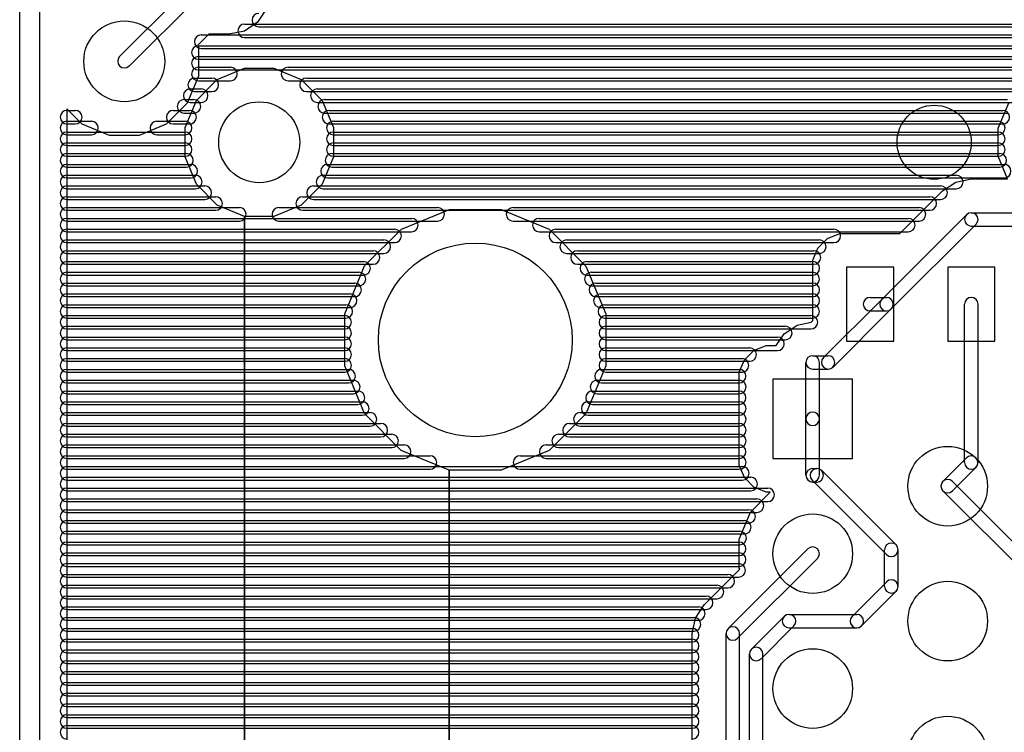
# Model space of a CAD drawing. Extents: x 4625 to 28175, y 45595 to 78045.
# Tile 4 of 28: x 4625 to 11920, y 56896 to 62179. Entities that reach past the tile are written whole.
import ezdxf

# ---------------------------------------------------------------- set-up
doc = ezdxf.new("R2010")
doc.units = 0
doc.layers.add('BLACK', color=1, linetype='CONTINUOUS')

msp = doc.modelspace()

# ---------------------------------------------------------------- linework, layer by layer
at = {"layer": 'BLACK'}
for p, q in [((4625, 46470), (4625, 77970)), ((4775, 46470), (4775, 77970)), ((5866, 62407), (5365, 61906)), ((5937, 62336), (5436, 61835)), ((6452, 62257), (6387, 62160)), ((6387, 62160), (6290, 62095)), ((6290, 62095), (6175, 62072)), ((6291, 62146), (15609, 62146)), ((6291, 62146), (15609, 62146)), ((6291, 62146), (15609, 62146)), ((6397, 62126), (15529, 62126)), ((6397, 62126), (15529, 62126)), ((6397, 62126), (15529, 62126)), ((6026, 62072), (5944, 61991)), ((5969, 62066), (15689, 62066)), ((5969, 62066), (15689, 62066)), ((5969, 62066), (15689, 62066)), ((6175, 62072), (6026, 62072)), ((6291, 62046), (15609, 62046)), ((6291, 62046), (15609, 62046)), ((6291, 62046), (15609, 62046)), ((5944, 61991), (5949, 61979)), ((5949, 61986), (15769, 61986)), ((5949, 61986), (15769, 61986)), ((5949, 61986), (15769, 61986)), ((5949, 61979), (5949, 61761)), ((5969, 61966), (15689, 61966)), ((5969, 61966), (15689, 61966)), ((5969, 61966), (15689, 61966)), ((5949, 61906), (15849, 61906)), ((5949, 61906), (15849, 61906)), ((5949, 61906), (15849, 61906)), ((5949, 61886), (15769, 61886)), ((5949, 61886), (15769, 61886)), ((5949, 61886), (15769, 61886)), ((5949, 61826), (6187, 61826)), ((5949, 61826), (6187, 61826)), ((5949, 61826), (6187, 61826)), ((5949, 61806), (15849, 61806)), ((5949, 61806), (15849, 61806)), ((5949, 61806), (15849, 61806)), ((6089, 61735), (6291, 61819)), ((6291, 61819), (6509, 61819)), ((6509, 61819), (6711, 61735)), ((6613, 61826), (12251, 61826)), ((6613, 61826), (12251, 61826)), ((6613, 61826), (12251, 61826)), ((5949, 61761), (5865, 61559)), ((5921, 61746), (6049, 61746)), ((5921, 61746), (6049, 61746)), ((5921, 61746), (6049, 61746)), ((5935, 61581), (6089, 61735)), ((5949, 61726), (6187, 61726)), ((5949, 61726), (6187, 61726)), ((5949, 61726), (6187, 61726)), ((6613, 61726), (12251, 61726)), ((6613, 61726), (12251, 61726)), ((6613, 61726), (12251, 61726)), ((6711, 61735), (6865, 61581)), ((6750, 61746), (12084, 61746)), ((6750, 61746), (12084, 61746)), ((6750, 61746), (12084, 61746)), ((5888, 61666), (5970, 61666)), ((5888, 61666), (5970, 61666)), ((5888, 61666), (5970, 61666)), ((5921, 61646), (6049, 61646)), ((5921, 61646), (6049, 61646)), ((5921, 61646), (6049, 61646)), ((6750, 61646), (12084, 61646)), ((6750, 61646), (12084, 61646)), ((6750, 61646), (12084, 61646)), ((6830, 61666), (12004, 61666)), ((6830, 61666), (12004, 61666)), ((6830, 61666), (12004, 61666)), ((5842, 61586), (5916, 61586)), ((5842, 61586), (5916, 61586)), ((5842, 61586), (5916, 61586)), ((5851, 61379), (5935, 61581)), ((5888, 61566), (5970, 61566)), ((5888, 61566), (5970, 61566)), ((5888, 61566), (5970, 61566)), ((6830, 61566), (12004, 61566)), ((6830, 61566), (12004, 61566)), ((6830, 61566), (12004, 61566)), ((6865, 61581), (6949, 61379)), ((6884, 61586), (11942, 61586)), ((6884, 61586), (11942, 61586)), ((6884, 61586), (11942, 61586)), ((11875, 61375), (11955, 61568)), ((5089, 61405), (4975, 61519)), ((4975, 61519), (4975, 47281)), ((4975, 61506), (5037, 61506)), ((4975, 61506), (5037, 61506)), ((4975, 61506), (5037, 61506)), ((5865, 61559), (5711, 61405)), ((5762, 61506), (5884, 61506)), ((5762, 61506), (5884, 61506)), ((5762, 61506), (5884, 61506)), ((6917, 61506), (11909, 61506)), ((6917, 61506), (11909, 61506)), ((6917, 61506), (11909, 61506)), ((4975, 61426), (5157, 61426)), ((4975, 61426), (5157, 61426)), ((4975, 61426), (5157, 61426)), ((5641, 61426), (5851, 61426)), ((5641, 61426), (5851, 61426)), ((5641, 61426), (5851, 61426)), ((5842, 61486), (5916, 61486)), ((5842, 61486), (5916, 61486)), ((5842, 61486), (5916, 61486)), ((6884, 61486), (11942, 61486)), ((6884, 61486), (11942, 61486)), ((6884, 61486), (11942, 61486)), ((6949, 61426), (11875, 61426)), ((6949, 61426), (11875, 61426)), ((6949, 61426), (11875, 61426)), ((4975, 61406), (5037, 61406)), ((4975, 61406), (5037, 61406)), ((4975, 61406), (5037, 61406)), ((5291, 61321), (5089, 61405)), ((5711, 61405), (5509, 61321)), ((5762, 61406), (5884, 61406)), ((5762, 61406), (5884, 61406)), ((5762, 61406), (5884, 61406)), ((5851, 61161), (5851, 61379)), ((6917, 61406), (11909, 61406)), ((6917, 61406), (11909, 61406)), ((6917, 61406), (11909, 61406)), ((6949, 61379), (6949, 61161)), ((11875, 61166), (11875, 61375)), ((4975, 61346), (5851, 61346)), ((4975, 61346), (5851, 61346)), ((4975, 61346), (5851, 61346)), ((4975, 61326), (5157, 61326)), ((4975, 61326), (5157, 61326)), ((4975, 61326), (5157, 61326)), ((5509, 61321), (5291, 61321)), ((5641, 61326), (5851, 61326)), ((5641, 61326), (5851, 61326)), ((5641, 61326), (5851, 61326)), ((6949, 61346), (11875, 61346)), ((6949, 61346), (11875, 61346)), ((6949, 61346), (11875, 61346)), ((6949, 61326), (11875, 61326)), ((6949, 61326), (11875, 61326)), ((6949, 61326), (11875, 61326)), ((4975, 61266), (5851, 61266)), ((4975, 61266), (5851, 61266)), ((4975, 61266), (5851, 61266)), ((4975, 61246), (5851, 61246)), ((4975, 61246), (5851, 61246)), ((4975, 61246), (5851, 61246)), ((6949, 61266), (11875, 61266)), ((6949, 61266), (11875, 61266)), ((6949, 61266), (11875, 61266)), ((6949, 61246), (11875, 61246)), ((6949, 61246), (11875, 61246)), ((6949, 61246), (11875, 61246)), ((4975, 61186), (5861, 61186)), ((4975, 61186), (5861, 61186)), ((4975, 61186), (5861, 61186)), ((4975, 61166), (5851, 61166)), ((4975, 61166), (5851, 61166)), ((4975, 61166), (5851, 61166)), ((5935, 60959), (5851, 61161)), ((6949, 61161), (6865, 60959)), ((6938, 61186), (11886, 61186)), ((6938, 61186), (11886, 61186)), ((6938, 61186), (11886, 61186)), ((6949, 61166), (11875, 61166)), ((6949, 61166), (11875, 61166)), ((6949, 61166), (11875, 61166)), ((11944, 60998), (11875, 61166)), ((4975, 61106), (5893, 61106)), ((4975, 61106), (5893, 61106)), ((4975, 61106), (5893, 61106)), ((4975, 61086), (5861, 61086)), ((4975, 61086), (5861, 61086)), ((4975, 61086), (5861, 61086)), ((6905, 61106), (11919, 61106)), ((6905, 61106), (11919, 61106)), ((6905, 61106), (11919, 61106)), ((6938, 61086), (11886, 61086)), ((6938, 61086), (11886, 61086)), ((6938, 61086), (11886, 61086)), ((4975, 61026), (5927, 61026)), ((4975, 61026), (5927, 61026)), ((4975, 61026), (5927, 61026)), ((4975, 61006), (5893, 61006)), ((4975, 61006), (5893, 61006)), ((4975, 61006), (5893, 61006)), ((6872, 61026), (11564, 61026)), ((6872, 61026), (11564, 61026)), ((6872, 61026), (11564, 61026)), ((6905, 61006), (11919, 61006)), ((6905, 61006), (11919, 61006)), ((6905, 61006), (11919, 61006)), ((11560, 60975), (11675, 60998)), ((11675, 60998), (11944, 60998)), ((4975, 60946), (5997, 60946)), ((4975, 60946), (5997, 60946)), ((4975, 60946), (5997, 60946)), ((4975, 60926), (5927, 60926)), ((4975, 60926), (5927, 60926)), ((4975, 60926), (5927, 60926)), ((6089, 60805), (5935, 60959)), ((6865, 60959), (6711, 60805)), ((6802, 60946), (11448, 60946)), ((6802, 60946), (11448, 60946)), ((6802, 60946), (11448, 60946)), ((6872, 60926), (11564, 60926)), ((6872, 60926), (11564, 60926)), ((6872, 60926), (11564, 60926)), ((11146, 60594), (11462, 60910)), ((11462, 60910), (11560, 60975)), ((4975, 60866), (6077, 60866)), ((4975, 60866), (6077, 60866)), ((4975, 60866), (6077, 60866)), ((4975, 60846), (5997, 60846)), ((4975, 60846), (5997, 60846)), ((4975, 60846), (5997, 60846)), ((6722, 60866), (11368, 60866)), ((6722, 60866), (11368, 60866)), ((6722, 60866), (11368, 60866)), ((6802, 60846), (11448, 60846)), ((6802, 60846), (11448, 60846)), ((6802, 60846), (11448, 60846)), ((4975, 60786), (6253, 60786)), ((4975, 60786), (6253, 60786)), ((4975, 60786), (6253, 60786)), ((4975, 60766), (6077, 60766)), ((4975, 60766), (6077, 60766)), ((4975, 60766), (6077, 60766)), ((6291, 60721), (6089, 60805)), ((6711, 60805), (6509, 60721)), ((6545, 60786), (7721, 60786)), ((6545, 60786), (7721, 60786)), ((6545, 60786), (7721, 60786)), ((6722, 60766), (11368, 60766)), ((6722, 60766), (11368, 60766)), ((6722, 60766), (11368, 60766)), ((7453, 60625), (7808, 60772)), ((7808, 60772), (8193, 60772)), ((8193, 60772), (8548, 60625)), ((8280, 60786), (11288, 60786)), ((8280, 60786), (11288, 60786)), ((8280, 60786), (11288, 60786)), ((4975, 60706), (7527, 60706)), ((4975, 60706), (7527, 60706)), ((4975, 60706), (7527, 60706)), ((6291, 47745), (6291, 60721)), ((6509, 60721), (6291, 60721)), ((6291, 60721), (6291, 47745)), ((8474, 60706), (11208, 60706)), ((8474, 60706), (11208, 60706)), ((8474, 60706), (11208, 60706)), ((11640, 60733), (11012, 60105)), ((11675, 60748), (12827, 60748)), ((4975, 60686), (6253, 60686)), ((4975, 60686), (6253, 60686)), ((4975, 60686), (6253, 60686)), ((4975, 60626), (7403, 60626)), ((4975, 60626), (7403, 60626)), ((4975, 60626), (7403, 60626)), ((6545, 60686), (7721, 60686)), ((6545, 60686), (7721, 60686)), ((6545, 60686), (7721, 60686)), ((7180, 60353), (7453, 60625)), ((8280, 60686), (11288, 60686)), ((8280, 60686), (11288, 60686)), ((8280, 60686), (11288, 60686)), ((8548, 60625), (8820, 60352)), ((8597, 60626), (10657, 60626)), ((8597, 60626), (10657, 60626)), ((8597, 60626), (10657, 60626)), ((11710, 60663), (11082, 60035)), ((11675, 60648), (12827, 60648)), ((4975, 60606), (7527, 60606)), ((4975, 60606), (7527, 60606)), ((4975, 60606), (7527, 60606)), ((4975, 60546), (7323, 60546)), ((4975, 60546), (7323, 60546)), ((4975, 60546), (7323, 60546)), ((8474, 60606), (11208, 60606)), ((8474, 60606), (11208, 60606)), ((8474, 60606), (11208, 60606)), ((8677, 60546), (10549, 60546)), ((8677, 60546), (10549, 60546)), ((8677, 60546), (10549, 60546)), ((10539, 60486), (10609, 60556)), ((10609, 60556), (10701, 60594)), ((10701, 60594), (11146, 60594)), ((4975, 60526), (7403, 60526)), ((4975, 60526), (7403, 60526)), ((4975, 60526), (7403, 60526)), ((8597, 60526), (10657, 60526)), ((8597, 60526), (10657, 60526)), ((8597, 60526), (10657, 60526)), ((10501, 60395), (10539, 60486)), ((4975, 60466), (7243, 60466)), ((4975, 60466), (7243, 60466)), ((4975, 60466), (7243, 60466)), ((4975, 60446), (7323, 60446)), ((4975, 60446), (7323, 60446)), ((4975, 60446), (7323, 60446)), ((8677, 60446), (10549, 60446)), ((8677, 60446), (10549, 60446)), ((8677, 60446), (10549, 60446)), ((8757, 60466), (10509, 60466)), ((8757, 60466), (10509, 60466)), ((8757, 60466), (10509, 60466)), ((4975, 60386), (7173, 60386)), ((4975, 60386), (7173, 60386)), ((4975, 60386), (7173, 60386)), ((4975, 60366), (7243, 60366)), ((4975, 60366), (7243, 60366)), ((4975, 60366), (7243, 60366)), ((7033, 59998), (7180, 60353)), ((8757, 60366), (10509, 60366)), ((8757, 60366), (10509, 60366)), ((8757, 60366), (10509, 60366)), ((8820, 60352), (8967, 59997)), ((8827, 60386), (10501, 60386)), ((8827, 60386), (10501, 60386)), ((8827, 60386), (10501, 60386)), ((10501, 59948), (10501, 60395)), ((11100, 60345), (10750, 60345)), ((10750, 60345), (10750, 59795)), ((11100, 59795), (11100, 60345)), ((11850, 60345), (11500, 60345)), ((11500, 60345), (11500, 59795)), ((11850, 59795), (11850, 60345)), ((4975, 60306), (7139, 60306)), ((4975, 60306), (7139, 60306)), ((4975, 60306), (7139, 60306)), ((4975, 60286), (7173, 60286)), ((4975, 60286), (7173, 60286)), ((4975, 60286), (7173, 60286)), ((8827, 60286), (10501, 60286)), ((8827, 60286), (10501, 60286)), ((8827, 60286), (10501, 60286)), ((8860, 60306), (10500, 60306)), ((8860, 60306), (10500, 60306)), ((8860, 60306), (10500, 60306)), ((4975, 60226), (7107, 60226)), ((4975, 60226), (7107, 60226)), ((4975, 60226), (7107, 60226)), ((4975, 60206), (7139, 60206)), ((4975, 60206), (7139, 60206)), ((4975, 60206), (7139, 60206)), ((8860, 60206), (10500, 60206)), ((8860, 60206), (10500, 60206)), ((8860, 60206), (10500, 60206)), ((8893, 60226), (10501, 60226)), ((8893, 60226), (10501, 60226)), ((8893, 60226), (10501, 60226)), ((4975, 60146), (7073, 60146)), ((4975, 60146), (7073, 60146)), ((4975, 60146), (7073, 60146)), ((4975, 60126), (7107, 60126)), ((4975, 60126), (7107, 60126)), ((4975, 60126), (7107, 60126)), ((8893, 60126), (10501, 60126)), ((8893, 60126), (10501, 60126)), ((8893, 60126), (10501, 60126)), ((8927, 60146), (10501, 60146)), ((8927, 60146), (10501, 60146)), ((8927, 60146), (10501, 60146)), ((10925, 60120), (11047, 60120)), ((4975, 60066), (7041, 60066)), ((4975, 60066), (7041, 60066)), ((4975, 60066), (7041, 60066)), ((4975, 60046), (7073, 60046)), ((4975, 60046), (7073, 60046)), ((4975, 60046), (7073, 60046)), ((8927, 60046), (10501, 60046)), ((8927, 60046), (10501, 60046)), ((8927, 60046), (10501, 60046)), ((8960, 60066), (10500, 60066)), ((8960, 60066), (10500, 60066)), ((8960, 60066), (10500, 60066)), ((11011, 60105), (10580, 59674)), ((11082, 60034), (10651, 59603)), ((11625, 58896), (11625, 60070)), ((11725, 58896), (11725, 60070)), ((4975, 59986), (7033, 59986)), ((4975, 59986), (7033, 59986)), ((4975, 59986), (7033, 59986)), ((4975, 59966), (7041, 59966)), ((4975, 59966), (7041, 59966)), ((4975, 59966), (7041, 59966)), ((7033, 59613), (7033, 59998)), ((8960, 59966), (10500, 59966)), ((8960, 59966), (10500, 59966)), ((8960, 59966), (10500, 59966)), ((8967, 59997), (8967, 59612)), ((8967, 59986), (10487, 59986)), ((8967, 59986), (10487, 59986)), ((8967, 59986), (10487, 59986)), ((10925, 60020), (11047, 60020)), ((4975, 59906), (7033, 59906)), ((4975, 59906), (7033, 59906)), ((4975, 59906), (7033, 59906)), ((8967, 59906), (10297, 59906)), ((8967, 59906), (10297, 59906)), ((8967, 59906), (10297, 59906)), ((10288, 59850), (10385, 59915)), ((10385, 59915), (10488, 59936)), ((10488, 59936), (10501, 59948)), ((4975, 59886), (7033, 59886)), ((4975, 59886), (7033, 59886)), ((4975, 59886), (7033, 59886)), ((4975, 59826), (7033, 59826)), ((4975, 59826), (7033, 59826)), ((4975, 59826), (7033, 59826)), ((8967, 59886), (10487, 59886)), ((8967, 59886), (10487, 59886)), ((8967, 59886), (10487, 59886)), ((8967, 59826), (10239, 59826)), ((8967, 59826), (10239, 59826)), ((8967, 59826), (10239, 59826)), ((10230, 59764), (10288, 59850)), ((4975, 59806), (7033, 59806)), ((4975, 59806), (7033, 59806)), ((4975, 59806), (7033, 59806)), ((4975, 59746), (7033, 59746)), ((4975, 59746), (7033, 59746)), ((4975, 59746), (7033, 59746)), ((8967, 59806), (10297, 59806)), ((8967, 59806), (10297, 59806)), ((8967, 59806), (10297, 59806)), ((8967, 59746), (10033, 59746)), ((8967, 59746), (10033, 59746)), ((8967, 59746), (10033, 59746)), ((10064, 59726), (10156, 59764)), ((10156, 59764), (10230, 59764)), ((10750, 59795), (11100, 59795)), ((11500, 59795), (11850, 59795)), ((4975, 59726), (7033, 59726)), ((4975, 59726), (7033, 59726)), ((4975, 59726), (7033, 59726)), ((8967, 59726), (10239, 59726)), ((8967, 59726), (10239, 59726)), ((8967, 59726), (10239, 59726)), ((9994, 59656), (10064, 59726)), ((10500, 59688), (10614, 59688)), ((4975, 59666), (7033, 59666)), ((4975, 59666), (7033, 59666)), ((4975, 59666), (7033, 59666)), ((4975, 59646), (7033, 59646)), ((4975, 59646), (7033, 59646)), ((4975, 59646), (7033, 59646)), ((7180, 59258), (7033, 59613)), ((8967, 59612), (8820, 59257)), ((8967, 59666), (9977, 59666)), ((8967, 59666), (9977, 59666)), ((8967, 59666), (9977, 59666)), ((8967, 59646), (10033, 59646)), ((8967, 59646), (10033, 59646)), ((8967, 59646), (10033, 59646)), ((9956, 59565), (9994, 59656)), ((10450, 59220), (10450, 59638)), ((10550, 59220), (10550, 59638)), ((4975, 59586), (7063, 59586)), ((4975, 59586), (7063, 59586)), ((4975, 59586), (7063, 59586)), ((4975, 59566), (7033, 59566)), ((4975, 59566), (7033, 59566)), ((4975, 59566), (7033, 59566)), ((8935, 59586), (9955, 59586)), ((8935, 59586), (9955, 59586)), ((8935, 59586), (9955, 59586)), ((8967, 59566), (9977, 59566)), ((8967, 59566), (9977, 59566)), ((8967, 59566), (9977, 59566)), ((9956, 58876), (9956, 59565)), ((10500, 59588), (10614, 59588)), ((4975, 59506), (7097, 59506)), ((4975, 59506), (7097, 59506)), ((4975, 59506), (7097, 59506)), ((4975, 59486), (7063, 59486)), ((4975, 59486), (7063, 59486)), ((4975, 59486), (7063, 59486)), ((8902, 59506), (9956, 59506)), ((8902, 59506), (9956, 59506)), ((8902, 59506), (9956, 59506)), ((8935, 59486), (9955, 59486)), ((8935, 59486), (9955, 59486)), ((8935, 59486), (9955, 59486)), ((10795, 59515), (10205, 59515)), ((10205, 59515), (10205, 58925)), ((10795, 58925), (10795, 59515)), ((4975, 59426), (7131, 59426)), ((4975, 59426), (7131, 59426)), ((4975, 59426), (7131, 59426)), ((4975, 59406), (7097, 59406)), ((4975, 59406), (7097, 59406)), ((4975, 59406), (7097, 59406)), ((8869, 59426), (9955, 59426)), ((8869, 59426), (9955, 59426)), ((8869, 59426), (9955, 59426)), ((8902, 59406), (9956, 59406)), ((8902, 59406), (9956, 59406)), ((8902, 59406), (9956, 59406)), ((4975, 59346), (7163, 59346)), ((4975, 59346), (7163, 59346)), ((4975, 59346), (7163, 59346)), ((4975, 59326), (7131, 59326)), ((4975, 59326), (7131, 59326)), ((4975, 59326), (7131, 59326)), ((8836, 59346), (9956, 59346)), ((8836, 59346), (9956, 59346)), ((8836, 59346), (9956, 59346)), ((8869, 59326), (9955, 59326)), ((8869, 59326), (9955, 59326)), ((8869, 59326), (9955, 59326)), ((4975, 59266), (7221, 59266)), ((4975, 59266), (7221, 59266)), ((4975, 59266), (7221, 59266)), ((4975, 59246), (7163, 59246)), ((4975, 59246), (7163, 59246)), ((4975, 59246), (7163, 59246)), ((7452, 58985), (7180, 59258)), ((8820, 59257), (8547, 58985)), ((8778, 59266), (9956, 59266)), ((8778, 59266), (9956, 59266)), ((8778, 59266), (9956, 59266)), ((8836, 59246), (9956, 59246)), ((8836, 59246), (9956, 59246)), ((8836, 59246), (9956, 59246)), ((4975, 59186), (7301, 59186)), ((4975, 59186), (7301, 59186)), ((4975, 59186), (7301, 59186)), ((4975, 59166), (7221, 59166)), ((4975, 59166), (7221, 59166)), ((4975, 59166), (7221, 59166)), ((8698, 59186), (9956, 59186)), ((8698, 59186), (9956, 59186)), ((8698, 59186), (9956, 59186)), ((8778, 59166), (9956, 59166)), ((8778, 59166), (9956, 59166)), ((8778, 59166), (9956, 59166)), ((10450, 58802), (10450, 59220)), ((10550, 58802), (10550, 59220)), ((4975, 59106), (7381, 59106)), ((4975, 59106), (7381, 59106)), ((4975, 59106), (7381, 59106)), ((4975, 59086), (7301, 59086)), ((4975, 59086), (7301, 59086)), ((4975, 59086), (7301, 59086)), ((8618, 59106), (9956, 59106)), ((8618, 59106), (9956, 59106)), ((8618, 59106), (9956, 59106)), ((8698, 59086), (9956, 59086)), ((8698, 59086), (9956, 59086)), ((8698, 59086), (9956, 59086)), ((4975, 59026), (7473, 59026)), ((4975, 59026), (7473, 59026)), ((4975, 59026), (7473, 59026)), ((8525, 59026), (9955, 59026)), ((8525, 59026), (9955, 59026)), ((8525, 59026), (9955, 59026)), ((4975, 59006), (7381, 59006)), ((4975, 59006), (7381, 59006)), ((4975, 59006), (7381, 59006)), ((4975, 58946), (7665, 58946)), ((4975, 58946), (7665, 58946)), ((4975, 58946), (7665, 58946)), ((7807, 58838), (7452, 58985)), ((8547, 58985), (8192, 58838)), ((8332, 58946), (9956, 58946)), ((8332, 58946), (9956, 58946)), ((8332, 58946), (9956, 58946)), ((8618, 59006), (9956, 59006)), ((8618, 59006), (9956, 59006)), ((8618, 59006), (9956, 59006)), ((4975, 58926), (7473, 58926)), ((4975, 58926), (7473, 58926)), ((4975, 58926), (7473, 58926)), ((8525, 58926), (9955, 58926)), ((8525, 58926), (9955, 58926)), ((8525, 58926), (9955, 58926)), ((9994, 58784), (9956, 58876)), ((10205, 58925), (10795, 58925)), ((11639, 58930), (11465, 58756)), ((4975, 58866), (9979, 58866)), ((4975, 58866), (9979, 58866)), ((4975, 58866), (9979, 58866)), ((4975, 58846), (7665, 58846)), ((4975, 58846), (7665, 58846)), ((4975, 58846), (7665, 58846)), ((7807, 56099), (7807, 58838)), ((8192, 58838), (7807, 58838)), ((7807, 58838), (7807, 56099)), ((8332, 58846), (9956, 58846)), ((8332, 58846), (9956, 58846)), ((8332, 58846), (9956, 58846)), ((10500, 58851), (10530, 58851)), ((10567, 58836), (11118, 58285)), ((11709, 58860), (11535, 58686)), ((4975, 58786), (10041, 58786)), ((4975, 58786), (10041, 58786)), ((4975, 58786), (10041, 58786)), ((4975, 58766), (9979, 58766)), ((4975, 58766), (9979, 58766)), ((4975, 58766), (9979, 58766)), ((10064, 58714), (9994, 58784)), ((10496, 58765), (11047, 58214)), ((10500, 58751), (10530, 58751)), ((11535, 58755), (12187, 58103)), ((4975, 58706), (10167, 58706)), ((4975, 58706), (10167, 58706)), ((4975, 58706), (10167, 58706)), ((4975, 58686), (10041, 58686)), ((4975, 58686), (10041, 58686)), ((4975, 58686), (10041, 58686)), ((10039, 58528), (10186, 58676)), ((10155, 58676), (10064, 58714)), ((10186, 58676), (10155, 58676)), ((11465, 58685), (12117, 58033)), ((4975, 58626), (10087, 58626)), ((4975, 58626), (10087, 58626)), ((4975, 58626), (10087, 58626)), ((4975, 58606), (10167, 58606)), ((4975, 58606), (10167, 58606)), ((4975, 58606), (10167, 58606)), ((4975, 58546), (10025, 58546)), ((4975, 58546), (10025, 58546)), ((4975, 58546), (10025, 58546)), ((4975, 58526), (10087, 58526)), ((4975, 58526), (10087, 58526)), ((4975, 58526), (10087, 58526)), ((9956, 58328), (10039, 58528)), ((4975, 58466), (9993, 58466)), ((4975, 58466), (9993, 58466)), ((4975, 58466), (9993, 58466)), ((4975, 58446), (10025, 58446)), ((4975, 58446), (10025, 58446)), ((4975, 58446), (10025, 58446)), ((4975, 58386), (9959, 58386)), ((4975, 58386), (9959, 58386)), ((4975, 58386), (9959, 58386)), ((4975, 58366), (9993, 58366)), ((4975, 58366), (9993, 58366)), ((4975, 58366), (9993, 58366)), ((4975, 58306), (9955, 58306)), ((4975, 58306), (9955, 58306)), ((4975, 58306), (9955, 58306)), ((4975, 58286), (9959, 58286)), ((4975, 58286), (9959, 58286)), ((4975, 58286), (9959, 58286)), ((9956, 58112), (9956, 58328)), ((4975, 58226), (9955, 58226)), ((4975, 58226), (9955, 58226)), ((4975, 58226), (9955, 58226)), ((10464, 58255), (9873, 57664)), ((11033, 57977), (11033, 58249)), ((11133, 57977), (11133, 58249)), ((4975, 58206), (9955, 58206)), ((4975, 58206), (9955, 58206)), ((4975, 58206), (9955, 58206)), ((4975, 58146), (9951, 58146)), ((4975, 58146), (9951, 58146)), ((4975, 58146), (9951, 58146)), ((10535, 58184), (9944, 57593)), ((4975, 58126), (9955, 58126)), ((4975, 58126), (9955, 58126)), ((4975, 58126), (9955, 58126)), ((4975, 58066), (9871, 58066)), ((4975, 58066), (9871, 58066)), ((4975, 58066), (9871, 58066)), ((9696, 57840), (9959, 58104)), ((9959, 58104), (9956, 58112)), ((4975, 58046), (9951, 58046)), ((4975, 58046), (9951, 58046)), ((4975, 58046), (9951, 58046)), ((11048, 58011), (10792, 57755)), ((4975, 57986), (9791, 57986)), ((4975, 57986), (9791, 57986)), ((4975, 57986), (9791, 57986)), ((4975, 57966), (9871, 57966)), ((4975, 57966), (9871, 57966)), ((4975, 57966), (9871, 57966)), ((11118, 57941), (10862, 57685)), ((4975, 57906), (9711, 57906)), ((4975, 57906), (9711, 57906)), ((4975, 57906), (9711, 57906)), ((4975, 57886), (9791, 57886)), ((4975, 57886), (9791, 57886)), ((4975, 57886), (9791, 57886)), ((4975, 57826), (9653, 57826)), ((4975, 57826), (9653, 57826)), ((4975, 57826), (9653, 57826)), ((4975, 57806), (9711, 57806)), ((4975, 57806), (9711, 57806)), ((4975, 57806), (9711, 57806)), ((9631, 57743), (9696, 57840)), ((4975, 57746), (9621, 57746)), ((4975, 57746), (9621, 57746)), ((4975, 57746), (9621, 57746)), ((4975, 57726), (9653, 57726)), ((4975, 57726), (9653, 57726)), ((4975, 57726), (9653, 57726)), ((9608, 57628), (9631, 57743)), ((10289, 57755), (10046, 57512)), ((10325, 57770), (10827, 57770)), ((4975, 57666), (9607, 57666)), ((4975, 57666), (9607, 57666)), ((4975, 57666), (9607, 57666)), ((4975, 57646), (9621, 57646)), ((4975, 57646), (9621, 57646)), ((4975, 57646), (9621, 57646)), ((9608, 52312), (9608, 57628)), ((9858, 52312), (9858, 57628)), ((9958, 52312), (9958, 57628)), ((10360, 57684), (10117, 57441)), ((10325, 57670), (10827, 57670)), ((4975, 57586), (9607, 57586)), ((4975, 57586), (9607, 57586)), ((4975, 57586), (9607, 57586)), ((4975, 57566), (9607, 57566)), ((4975, 57566), (9607, 57566)), ((4975, 57566), (9607, 57566)), ((4975, 57506), (9607, 57506)), ((4975, 57506), (9607, 57506)), ((4975, 57506), (9607, 57506)), ((4975, 57486), (9607, 57486)), ((4975, 57486), (9607, 57486)), ((4975, 57486), (9607, 57486)), ((4975, 57426), (9607, 57426)), ((4975, 57426), (9607, 57426)), ((4975, 57426), (9607, 57426)), ((10031, 53558), (10031, 57476)), ((10131, 53558), (10131, 57476)), ((4975, 57406), (9607, 57406)), ((4975, 57406), (9607, 57406)), ((4975, 57406), (9607, 57406)), ((4975, 57346), (9607, 57346)), ((4975, 57346), (9607, 57346)), ((4975, 57346), (9607, 57346)), ((4975, 57326), (9607, 57326)), ((4975, 57326), (9607, 57326)), ((4975, 57326), (9607, 57326)), ((4975, 57266), (9607, 57266)), ((4975, 57266), (9607, 57266)), ((4975, 57266), (9607, 57266)), ((4975, 57246), (9607, 57246)), ((4975, 57246), (9607, 57246)), ((4975, 57246), (9607, 57246)), ((4975, 57186), (9607, 57186)), ((4975, 57186), (9607, 57186)), ((4975, 57186), (9607, 57186)), ((4975, 57166), (9607, 57166)), ((4975, 57166), (9607, 57166)), ((4975, 57166), (9607, 57166)), ((4975, 57106), (9607, 57106)), ((4975, 57106), (9607, 57106)), ((4975, 57106), (9607, 57106)), ((4975, 57086), (9607, 57086)), ((4975, 57086), (9607, 57086)), ((4975, 57086), (9607, 57086)), ((4975, 57026), (9607, 57026)), ((4975, 57026), (9607, 57026)), ((4975, 57026), (9607, 57026)), ((4975, 57006), (9607, 57006)), ((4975, 57006), (9607, 57006)), ((4975, 57006), (9607, 57006)), ((4975, 56946), (9607, 56946)), ((4975, 56946), (9607, 56946)), ((4975, 56946), (9607, 56946)), ((4975, 56926), (9607, 56926)), ((4975, 56926), (9607, 56926)), ((4975, 56926), (9607, 56926))]:
    msp.add_line(p, q, dxfattribs=at)
for centre, radius in [((5400, 61870), 300), ((6400, 61270), 300), ((11400, 61270), 275), ((8000, 59805), 718), ((11500, 58720), 295), ((10500, 58220), 295), ((11500, 57720), 295), ((10500, 57220), 295), ((11500, 56720), 295)]:
    msp.add_circle(centre, radius, dxfattribs=at)
for centre, start, end in [((6397, 62176), 90, 270), ((6397, 62176), 90, 270), ((6397, 62176), 90, 270), ((6291, 62096), 90, 270), ((6291, 62096), 90, 270), ((6291, 62096), 90, 270), ((5969, 62016), 90, 270), ((5969, 62016), 90, 270), ((5969, 62016), 90, 270), ((5949, 61936), 90, 270), ((5949, 61936), 90, 270), ((5949, 61936), 90, 270), ((5401, 61871), 135, 315), ((5949, 61856), 90, 270), ((5949, 61856), 90, 270), ((5949, 61856), 90, 270), ((5949, 61776), 90, 270), ((5949, 61776), 90, 270), ((5949, 61776), 90, 270), ((6187, 61776), 270, 450), ((6187, 61776), 270, 450), ((6187, 61776), 270, 450), ((6613, 61776), 90, 270), ((6613, 61776), 90, 270), ((6613, 61776), 90, 270), ((5921, 61696), 90, 270), ((5921, 61696), 90, 270), ((5921, 61696), 90, 270), ((6049, 61696), 270, 450), ((6049, 61696), 270, 450), ((6049, 61696), 270, 450), ((6750, 61696), 90, 270), ((6750, 61696), 90, 270), ((6750, 61696), 90, 270), ((5888, 61616), 90, 270), ((5888, 61616), 90, 270), ((5888, 61616), 90, 270), ((5970, 61616), 270, 450), ((5970, 61616), 270, 450), ((5970, 61616), 270, 450), ((6830, 61616), 90, 270), ((6830, 61616), 90, 270), ((6830, 61616), 90, 270), ((5842, 61536), 90, 270), ((5842, 61536), 90, 270), ((5842, 61536), 90, 270), ((5916, 61536), 270, 450), ((5916, 61536), 270, 450), ((5916, 61536), 270, 450), ((6884, 61536), 90, 270), ((6884, 61536), 90, 270), ((6884, 61536), 90, 270), ((4975, 61456), 90, 270), ((4975, 61456), 90, 270), ((4975, 61456), 90, 270), ((5037, 61456), 270, 450), ((5037, 61456), 270, 450), ((5037, 61456), 270, 450), ((5762, 61456), 90, 270), ((5762, 61456), 90, 270), ((5762, 61456), 90, 270), ((5884, 61456), 270, 450), ((5884, 61456), 270, 450), ((5884, 61456), 270, 450), ((6917, 61456), 90, 270), ((6917, 61456), 90, 270), ((6917, 61456), 90, 270), ((11909, 61456), 270, 450), ((11909, 61456), 270, 450), ((11909, 61456), 270, 450), ((4975, 61376), 90, 270), ((4975, 61376), 90, 270), ((4975, 61376), 90, 270), ((5157, 61376), 270, 450), ((5157, 61376), 270, 450), ((5157, 61376), 270, 450), ((5641, 61376), 90, 270), ((5641, 61376), 90, 270), ((5641, 61376), 90, 270), ((5851, 61376), 270, 450), ((5851, 61376), 270, 450), ((5851, 61376), 270, 450), ((6949, 61376), 90, 270), ((6949, 61376), 90, 270), ((6949, 61376), 90, 270), ((11875, 61376), 270, 450), ((11875, 61376), 270, 450), ((11875, 61376), 270, 450), ((4975, 61296), 90, 270), ((4975, 61296), 90, 270), ((4975, 61296), 90, 270), ((5851, 61296), 270, 450), ((5851, 61296), 270, 450), ((5851, 61296), 270, 450), ((6949, 61296), 90, 270), ((6949, 61296), 90, 270), ((6949, 61296), 90, 270), ((11875, 61296), 270, 450), ((11875, 61296), 270, 450), ((11875, 61296), 270, 450), ((4975, 61216), 90, 270), ((4975, 61216), 90, 270), ((4975, 61216), 90, 270), ((5851, 61216), 270, 450), ((5851, 61216), 270, 450), ((5851, 61216), 270, 450), ((6949, 61216), 90, 270), ((6949, 61216), 90, 270), ((6949, 61216), 90, 270), ((11875, 61216), 270, 450), ((11875, 61216), 270, 450), ((11875, 61216), 270, 450), ((4975, 61136), 90, 270), ((4975, 61136), 90, 270), ((4975, 61136), 90, 270), ((5861, 61136), 270, 450), ((5861, 61136), 270, 450), ((5861, 61136), 270, 450), ((6938, 61136), 90, 270), ((6938, 61136), 90, 270), ((6938, 61136), 90, 270), ((11886, 61136), 270, 450), ((11886, 61136), 270, 450), ((11886, 61136), 270, 450), ((4975, 61056), 90, 270), ((4975, 61056), 90, 270), ((4975, 61056), 90, 270), ((5893, 61056), 270, 450), ((5893, 61056), 270, 450), ((5893, 61056), 270, 450), ((6905, 61056), 90, 270), ((6905, 61056), 90, 270), ((6905, 61056), 90, 270), ((11919, 61056), 270, 450), ((11919, 61056), 270, 450), ((11919, 61056), 270, 450), ((4975, 60976), 90, 270), ((4975, 60976), 90, 270), ((4975, 60976), 90, 270), ((5927, 60976), 270, 450), ((5927, 60976), 270, 450), ((5927, 60976), 270, 450), ((6872, 60976), 90, 270), ((6872, 60976), 90, 270), ((6872, 60976), 90, 270), ((11564, 60976), 270, 450), ((11564, 60976), 270, 450), ((11564, 60976), 270, 450), ((4975, 60896), 90, 270), ((4975, 60896), 90, 270), ((4975, 60896), 90, 270), ((5997, 60896), 270, 450), ((5997, 60896), 270, 450), ((5997, 60896), 270, 450), ((6802, 60896), 90, 270), ((6802, 60896), 90, 270), ((6802, 60896), 90, 270), ((11448, 60896), 270, 450), ((11448, 60896), 270, 450), ((11448, 60896), 270, 450), ((4975, 60816), 90, 270), ((4975, 60816), 90, 270), ((4975, 60816), 90, 270), ((6077, 60816), 270, 450), ((6077, 60816), 270, 450), ((6077, 60816), 270, 450), ((6722, 60816), 90, 270), ((6722, 60816), 90, 270), ((6722, 60816), 90, 270), ((11368, 60816), 270, 450), ((11368, 60816), 270, 450), ((11368, 60816), 270, 450), ((4975, 60736), 90, 270), ((4975, 60736), 90, 270), ((4975, 60736), 90, 270), ((6253, 60736), 270, 450), ((6253, 60736), 270, 450), ((6253, 60736), 270, 450), ((6545, 60736), 90, 270), ((6545, 60736), 90, 270), ((6545, 60736), 90, 270), ((7721, 60736), 270, 450), ((7721, 60736), 270, 450), ((7721, 60736), 270, 450), ((8280, 60736), 90, 270), ((8280, 60736), 90, 270), ((8280, 60736), 90, 270), ((11288, 60736), 270, 450), ((11288, 60736), 270, 450), ((11288, 60736), 270, 450), ((4975, 60656), 90, 270), ((4975, 60656), 90, 270), ((4975, 60656), 90, 270), ((7527, 60656), 270, 450), ((7527, 60656), 270, 450), ((7527, 60656), 270, 450), ((8474, 60656), 90, 270), ((8474, 60656), 90, 270), ((8474, 60656), 90, 270), ((11208, 60656), 270, 450), ((11208, 60656), 270, 450), ((11208, 60656), 270, 450), ((11675, 60698), 90, 270), ((11675, 60698), -45, 135), ((4975, 60576), 90, 270), ((4975, 60576), 90, 270), ((4975, 60576), 90, 270), ((7403, 60576), 270, 450), ((7403, 60576), 270, 450), ((7403, 60576), 270, 450), ((8597, 60576), 90, 270), ((8597, 60576), 90, 270), ((8597, 60576), 90, 270), ((10657, 60576), 270, 450), ((10657, 60576), 270, 450), ((10657, 60576), 270, 450), ((4975, 60496), 90, 270), ((4975, 60496), 90, 270), ((4975, 60496), 90, 270), ((7323, 60496), 270, 450), ((7323, 60496), 270, 450), ((7323, 60496), 270, 450), ((8677, 60496), 90, 270), ((8677, 60496), 90, 270), ((8677, 60496), 90, 270), ((10549, 60496), 270, 450), ((10549, 60496), 270, 450), ((10549, 60496), 270, 450), ((4975, 60416), 90, 270), ((4975, 60416), 90, 270), ((4975, 60416), 90, 270), ((7243, 60416), 270, 450), ((7243, 60416), 270, 450), ((7243, 60416), 270, 450), ((8757, 60416), 90, 270), ((8757, 60416), 90, 270), ((8757, 60416), 90, 270), ((10509, 60416), 270, 450), ((10509, 60416), 270, 450), ((10509, 60416), 270, 450), ((4975, 60336), 90, 270), ((4975, 60336), 90, 270), ((4975, 60336), 90, 270), ((7173, 60336), 270, 450), ((7173, 60336), 270, 450), ((7173, 60336), 270, 450), ((8827, 60336), 90, 270), ((8827, 60336), 90, 270), ((8827, 60336), 90, 270), ((10501, 60336), 270, 450), ((10501, 60336), 270, 450), ((10501, 60336), 270, 450), ((4975, 60256), 90, 270), ((4975, 60256), 90, 270), ((4975, 60256), 90, 270), ((7139, 60256), 270, 450), ((7139, 60256), 270, 450), ((7139, 60256), 270, 450), ((8860, 60256), 90, 270), ((8860, 60256), 90, 270), ((8860, 60256), 90, 270), ((10500, 60256), 270, 450), ((10500, 60256), 270, 450), ((10500, 60256), 270, 450), ((4975, 60176), 90, 270), ((4975, 60176), 90, 270), ((4975, 60176), 90, 270), ((7107, 60176), 270, 450), ((7107, 60176), 270, 450), ((7107, 60176), 270, 450), ((8893, 60176), 90, 270), ((8893, 60176), 90, 270), ((8893, 60176), 90, 270), ((10501, 60176), 270, 450), ((10501, 60176), 270, 450), ((10501, 60176), 270, 450), ((4975, 60096), 90, 270), ((4975, 60096), 90, 270), ((4975, 60096), 90, 270), ((7073, 60096), 270, 450), ((7073, 60096), 270, 450), ((7073, 60096), 270, 450), ((8927, 60096), 90, 270), ((8927, 60096), 90, 270), ((8927, 60096), 90, 270), ((10501, 60096), 270, 450), ((10501, 60096), 270, 450), ((10501, 60096), 270, 450), ((10925, 60070), 90, 270), ((11047, 60070), -45, 135), ((11047, 60070), 270, 450), ((11675, 60070), 360, 540), ((4975, 60016), 90, 270), ((4975, 60016), 90, 270), ((4975, 60016), 90, 270), ((7041, 60016), 270, 450), ((7041, 60016), 270, 450), ((7041, 60016), 270, 450), ((8960, 60016), 90, 270), ((8960, 60016), 90, 270), ((8960, 60016), 90, 270), ((10500, 60016), 270, 450), ((10500, 60016), 270, 450), ((10500, 60016), 270, 450), ((11047, 60070), 135, 315), ((4975, 59936), 90, 270), ((4975, 59936), 90, 270), ((4975, 59936), 90, 270), ((7033, 59936), 270, 450), ((7033, 59936), 270, 450), ((7033, 59936), 270, 450), ((8967, 59936), 90, 270), ((8967, 59936), 90, 270), ((8967, 59936), 90, 270), ((10487, 59936), 270, 450), ((10487, 59936), 270, 450), ((10487, 59936), 270, 450), ((4975, 59856), 90, 270), ((4975, 59856), 90, 270), ((4975, 59856), 90, 270), ((7033, 59856), 270, 450), ((7033, 59856), 270, 450), ((7033, 59856), 270, 450), ((8967, 59856), 90, 270), ((8967, 59856), 90, 270), ((8967, 59856), 90, 270), ((10297, 59856), 270, 450), ((10297, 59856), 270, 450), ((10297, 59856), 270, 450), ((4975, 59776), 90, 270), ((4975, 59776), 90, 270), ((4975, 59776), 90, 270), ((7033, 59776), 270, 450), ((7033, 59776), 270, 450), ((7033, 59776), 270, 450), ((8967, 59776), 90, 270), ((8967, 59776), 90, 270), ((8967, 59776), 90, 270), ((10239, 59776), 270, 450), ((10239, 59776), 270, 450), ((10239, 59776), 270, 450), ((4975, 59696), 90, 270), ((4975, 59696), 90, 270), ((4975, 59696), 90, 270), ((7033, 59696), 270, 450), ((7033, 59696), 270, 450), ((7033, 59696), 270, 450), ((8967, 59696), 90, 270), ((8967, 59696), 90, 270), ((8967, 59696), 90, 270), ((10033, 59696), 270, 450), ((10033, 59696), 270, 450), ((10033, 59696), 270, 450), ((10500, 59638), 90, 270), ((10500, 59638), 360, 540), ((10615, 59638), 135, 315), ((10614, 59638), 270, 450), ((4975, 59616), 90, 270), ((4975, 59616), 90, 270), ((4975, 59616), 90, 270), ((7033, 59616), 270, 450), ((7033, 59616), 270, 450), ((7033, 59616), 270, 450), ((8967, 59616), 90, 270), ((8967, 59616), 90, 270), ((8967, 59616), 90, 270), ((9977, 59616), 270, 450), ((9977, 59616), 270, 450), ((9977, 59616), 270, 450), ((4975, 59536), 90, 270), ((4975, 59536), 90, 270), ((4975, 59536), 90, 270), ((7063, 59536), 270, 450), ((7063, 59536), 270, 450), ((7063, 59536), 270, 450), ((8935, 59536), 90, 270), ((8935, 59536), 90, 270), ((8935, 59536), 90, 270), ((9955, 59536), 270, 450), ((9955, 59536), 270, 450), ((9955, 59536), 270, 450), ((4975, 59456), 90, 270), ((4975, 59456), 90, 270), ((4975, 59456), 90, 270), ((7097, 59456), 270, 450), ((7097, 59456), 270, 450), ((7097, 59456), 270, 450), ((8902, 59456), 90, 270), ((8902, 59456), 90, 270), ((8902, 59456), 90, 270), ((9956, 59456), 270, 450), ((9956, 59456), 270, 450), ((9956, 59456), 270, 450), ((4975, 59376), 90, 270), ((4975, 59376), 90, 270), ((4975, 59376), 90, 270), ((7131, 59376), 270, 450), ((7131, 59376), 270, 450), ((7131, 59376), 270, 450), ((8869, 59376), 90, 270), ((8869, 59376), 90, 270), ((8869, 59376), 90, 270), ((9955, 59376), 270, 450), ((9955, 59376), 270, 450), ((9955, 59376), 270, 450), ((4975, 59296), 90, 270), ((4975, 59296), 90, 270), ((4975, 59296), 90, 270), ((7163, 59296), 270, 450), ((7163, 59296), 270, 450), ((7163, 59296), 270, 450), ((8836, 59296), 90, 270), ((8836, 59296), 90, 270), ((8836, 59296), 90, 270), ((9956, 59296), 270, 450), ((9956, 59296), 270, 450), ((9956, 59296), 270, 450), ((4975, 59216), 90, 270), ((4975, 59216), 90, 270), ((4975, 59216), 90, 270), ((7221, 59216), 270, 450), ((7221, 59216), 270, 450), ((7221, 59216), 270, 450), ((8778, 59216), 90, 270), ((8778, 59216), 90, 270), ((8778, 59216), 90, 270), ((9956, 59216), 270, 450), ((9956, 59216), 270, 450), ((9956, 59216), 270, 450), ((10500, 59220), 360, 540), ((4975, 59136), 90, 270), ((4975, 59136), 90, 270), ((4975, 59136), 90, 270), ((7301, 59136), 270, 450), ((7301, 59136), 270, 450), ((7301, 59136), 270, 450), ((8698, 59136), 90, 270), ((8698, 59136), 90, 270), ((8698, 59136), 90, 270), ((9956, 59136), 270, 450), ((9956, 59136), 270, 450), ((9956, 59136), 270, 450), ((10500, 59220), 180, 360), ((4975, 59056), 90, 270), ((4975, 59056), 90, 270), ((4975, 59056), 90, 270), ((7381, 59056), 270, 450), ((7381, 59056), 270, 450), ((7381, 59056), 270, 450), ((8618, 59056), 90, 270), ((8618, 59056), 90, 270), ((8618, 59056), 90, 270), ((9956, 59056), 270, 450), ((9956, 59056), 270, 450), ((9956, 59056), 270, 450), ((4975, 58976), 90, 270), ((4975, 58976), 90, 270), ((4975, 58976), 90, 270), ((7473, 58976), 270, 450), ((7473, 58976), 270, 450), ((7473, 58976), 270, 450), ((8525, 58976), 90, 270), ((8525, 58976), 90, 270), ((8525, 58976), 90, 270), ((9955, 58976), 270, 450), ((9955, 58976), 270, 450), ((9955, 58976), 270, 450), ((4975, 58896), 90, 270), ((4975, 58896), 90, 270), ((4975, 58896), 90, 270), ((7665, 58896), 270, 450), ((7665, 58896), 270, 450), ((7665, 58896), 270, 450), ((8332, 58896), 90, 270), ((8332, 58896), 90, 270), ((8332, 58896), 90, 270), ((9956, 58896), 270, 450), ((9956, 58896), 270, 450), ((9956, 58896), 270, 450), ((11674, 58895), -45, 135), ((11675, 58896), 180, 360), ((4975, 58816), 90, 270), ((4975, 58816), 90, 270), ((4975, 58816), 90, 270), ((9979, 58816), 270, 450), ((9979, 58816), 270, 450), ((9979, 58816), 270, 450), ((10500, 58801), 90, 270), ((10500, 58802), 180, 360), ((10531, 58801), 45, 225), ((10530, 58801), 270, 450), ((4975, 58736), 90, 270), ((4975, 58736), 90, 270), ((4975, 58736), 90, 270), ((10041, 58736), 270, 450), ((10041, 58736), 270, 450), ((10041, 58736), 270, 450), ((11500, 58720), 45, 225), ((11500, 58721), 135, 315), ((4975, 58656), 90, 270), ((4975, 58656), 90, 270), ((4975, 58656), 90, 270), ((10167, 58656), 270, 450), ((10167, 58656), 270, 450), ((10167, 58656), 270, 450), ((4975, 58576), 90, 270), ((4975, 58576), 90, 270), ((4975, 58576), 90, 270), ((10087, 58576), 270, 450), ((10087, 58576), 270, 450), ((10087, 58576), 270, 450), ((4975, 58496), 90, 270), ((4975, 58496), 90, 270), ((4975, 58496), 90, 270), ((10025, 58496), 270, 450), ((10025, 58496), 270, 450), ((10025, 58496), 270, 450), ((4975, 58416), 90, 270), ((4975, 58416), 90, 270), ((4975, 58416), 90, 270), ((9993, 58416), 270, 450), ((9993, 58416), 270, 450), ((9993, 58416), 270, 450), ((4975, 58336), 90, 270), ((4975, 58336), 90, 270), ((4975, 58336), 90, 270), ((9959, 58336), 270, 450), ((9959, 58336), 270, 450), ((9959, 58336), 270, 450), ((4975, 58256), 90, 270), ((4975, 58256), 90, 270), ((4975, 58256), 90, 270), ((9955, 58256), 270, 450), ((9955, 58256), 270, 450), ((9955, 58256), 270, 450), ((11083, 58249), 360, 540), ((11083, 58249), 225, 405), ((4975, 58176), 90, 270), ((4975, 58176), 90, 270), ((4975, 58176), 90, 270), ((9955, 58176), 270, 450), ((9955, 58176), 270, 450), ((9955, 58176), 270, 450), ((10500, 58220), -45, 135), ((4975, 58096), 90, 270), ((4975, 58096), 90, 270), ((4975, 58096), 90, 270), ((9951, 58096), 270, 450), ((9951, 58096), 270, 450), ((9951, 58096), 270, 450), ((4975, 58016), 90, 270), ((4975, 58016), 90, 270), ((4975, 58016), 90, 270), ((9871, 58016), 270, 450), ((9871, 58016), 270, 450), ((9871, 58016), 270, 450), ((11083, 57976), -45, 135), ((4975, 57936), 90, 270), ((4975, 57936), 90, 270), ((4975, 57936), 90, 270), ((9791, 57936), 270, 450), ((9791, 57936), 270, 450), ((9791, 57936), 270, 450), ((11083, 57977), 180, 360), ((4975, 57856), 90, 270), ((4975, 57856), 90, 270), ((4975, 57856), 90, 270), ((9711, 57856), 270, 450), ((9711, 57856), 270, 450), ((9711, 57856), 270, 450), ((4975, 57776), 90, 270), ((4975, 57776), 90, 270), ((4975, 57776), 90, 270), ((9653, 57776), 270, 450), ((9653, 57776), 270, 450), ((9653, 57776), 270, 450), ((4975, 57696), 90, 270), ((4975, 57696), 90, 270), ((4975, 57696), 90, 270), ((9621, 57696), 270, 450), ((9621, 57696), 270, 450), ((9621, 57696), 270, 450), ((10325, 57720), 90, 270), ((10325, 57720), -45, 135), ((10827, 57720), 135, 315), ((10827, 57720), 270, 450), ((4975, 57616), 90, 270), ((4975, 57616), 90, 270), ((4975, 57616), 90, 270), ((9607, 57616), 270, 450), ((9607, 57616), 270, 450), ((9607, 57616), 270, 450), ((9908, 57628), 360, 540), ((9908, 57628), 135, 315), ((4975, 57536), 90, 270), ((4975, 57536), 90, 270), ((4975, 57536), 90, 270), ((9607, 57536), 270, 450), ((9607, 57536), 270, 450), ((9607, 57536), 270, 450), ((4975, 57456), 90, 270), ((4975, 57456), 90, 270), ((4975, 57456), 90, 270), ((9607, 57456), 270, 450), ((9607, 57456), 270, 450), ((9607, 57456), 270, 450), ((10081, 57476), 360, 540), ((10081, 57476), 135, 315), ((4975, 57376), 90, 270), ((4975, 57376), 90, 270), ((4975, 57376), 90, 270), ((9607, 57376), 270, 450), ((9607, 57376), 270, 450), ((9607, 57376), 270, 450), ((4975, 57296), 90, 270), ((4975, 57296), 90, 270), ((4975, 57296), 90, 270), ((9607, 57296), 270, 450), ((9607, 57296), 270, 450), ((9607, 57296), 270, 450), ((4975, 57216), 90, 270), ((4975, 57216), 90, 270), ((4975, 57216), 90, 270), ((9607, 57216), 270, 450), ((9607, 57216), 270, 450), ((9607, 57216), 270, 450), ((4975, 57136), 90, 270), ((4975, 57136), 90, 270), ((4975, 57136), 90, 270), ((9607, 57136), 270, 450), ((9607, 57136), 270, 450), ((9607, 57136), 270, 450), ((4975, 57056), 90, 270), ((4975, 57056), 90, 270), ((4975, 57056), 90, 270), ((9607, 57056), 270, 450), ((9607, 57056), 270, 450), ((9607, 57056), 270, 450), ((4975, 56976), 90, 270), ((4975, 56976), 90, 270), ((4975, 56976), 90, 270), ((9607, 56976), 270, 450), ((9607, 56976), 270, 450), ((9607, 56976), 270, 450), ((4975, 56896), 90, 270), ((4975, 56896), 90, 270), ((4975, 56896), 90, 270), ((9607, 56896), 270, 450), ((9607, 56896), 270, 450), ((9607, 56896), 270, 450)]:
    msp.add_arc(centre, 50, start, end, dxfattribs=at)

doc.saveas('drawing.dxf')
